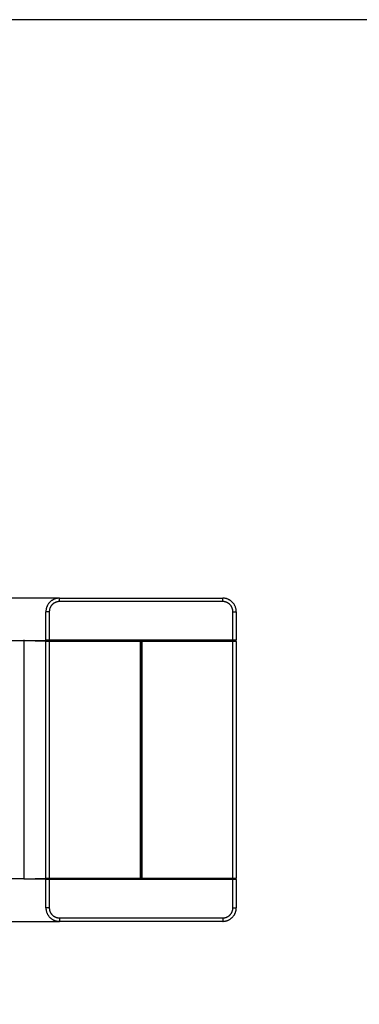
# Model space of a CAD drawing. Header units: millimetres. Extents: x -1470 to 7470, y -12049 to 6674.
# Tile 53 of 59: x 3563 to 4562, y 3780 to 6674. Entities that reach past the tile are written whole.
import ezdxf

# ---------------------------------------------------------------- set-up
doc = ezdxf.new("R2010")
doc.units = ezdxf.units.MM
doc.header["$LTSCALE"] = 10
doc.layers.get('0').update_dxf_attribs({"true_color": 0x000000})

msp = doc.modelspace()

# ---------------------------------------------------------------- linework, layer by layer
at = {"color": 1, "true_color": 0xff0000}
msp.add_lwpolyline([(-1470.5, 886.2), (7470.5, 886.2), (7470.5, 6674.2), (-1470.5, 6674.2)], close=True, dxfattribs=at)
at = {"color": 18, "linetype": 'Continuous', "lineweight": 25, "true_color": 0x000000}
for points in [[(3680, 4974), (2935.4, 4974)], [(3680, 4974), (3678.6, 4974), (3677.3, 4973.9), (3675.9, 4973.8), (3674.6, 4973.6), (3673.2, 4973.4), (3671.9, 4973.2), (3670.5, 4972.9), (3669.2, 4972.5), (3667.9, 4972.1), (3666.6, 4971.7), (3665.3, 4971.2), (3664.1, 4970.7), (3662.8, 4970.1), (3661.6, 4969.5), (3660.4, 4968.9), (3659.2, 4968.2), (3658.1, 4967.4), (3656.9, 4966.7), (3655.8, 4965.9), (3654.8, 4965), (3653.7, 4964.1), (3652.7, 4963.2), (3651.7, 4962.3), (3650.8, 4961.3), (3649.9, 4960.3), (3649, 4959.2), (3648.1, 4958.2), (3647.3, 4957.1), (3646.6, 4955.9), (3645.8, 4954.8), (3645.1, 4953.6), (3644.5, 4952.4), (3643.9, 4951.2), (3643.3, 4949.9), (3642.8, 4948.7), (3642.3, 4947.4), (3641.9, 4946.1), (3641.5, 4944.8), (3641.1, 4943.5), (3640.8, 4942.1), (3640.6, 4940.8), (3640.4, 4939.4), (3640.2, 4938.1), (3640.1, 4936.7), (3640, 4935.4), (3640, 4934)], [(3680, 4964), (3679, 4964), (3678, 4963.9), (3676.9, 4963.8), (3675.9, 4963.7), (3674.9, 4963.6), (3673.9, 4963.4), (3672.9, 4963.1), (3671.9, 4962.9), (3670.9, 4962.6), (3670, 4962.3), (3669, 4961.9), (3668, 4961.5), (3667.1, 4961.1), (3666.2, 4960.6), (3665.3, 4960.1), (3664.4, 4959.6), (3663.5, 4959.1), (3662.7, 4958.5), (3661.9, 4957.9), (3661.1, 4957.3), (3660.3, 4956.6), (3659.5, 4955.9), (3658.8, 4955.2), (3658.1, 4954.5), (3657.4, 4953.7), (3656.7, 4952.9), (3656.1, 4952.1), (3655.5, 4951.3), (3654.9, 4950.5), (3654.4, 4949.6), (3653.8, 4948.7), (3653.4, 4947.8), (3652.9, 4946.9), (3652.5, 4946), (3652.1, 4945), (3651.7, 4944), (3651.4, 4943.1), (3651.1, 4942.1), (3650.9, 4941.1), (3650.6, 4940.1), (3650.4, 4939.1), (3650.3, 4938.1), (3650.2, 4937.1), (3650.1, 4936), (3650, 4935), (3650, 4934)], [(3680, 4974), (4160, 4974)], [(3680, 4964), (3680, 4974)], [(4160, 4964), (3680, 4964)], [(4200, 4934), (4200, 4935.4), (4199.9, 4936.7), (4199.8, 4938.1), (4199.6, 4939.4), (4199.4, 4940.8), (4199.2, 4942.1), (4198.9, 4943.5), (4198.5, 4944.8), (4198.1, 4946.1), (4197.7, 4947.4), (4197.2, 4948.7), (4196.7, 4949.9), (4196.1, 4951.2), (4195.5, 4952.4), (4194.9, 4953.6), (4194.2, 4954.8), (4193.4, 4955.9), (4192.7, 4957.1), (4191.9, 4958.2), (4191, 4959.2), (4190.1, 4960.3), (4189.2, 4961.3), (4188.3, 4962.3), (4187.3, 4963.2), (4186.3, 4964.1), (4185.2, 4965), (4184.2, 4965.9), (4183.1, 4966.7), (4181.9, 4967.4), (4180.8, 4968.2), (4179.6, 4968.9), (4178.4, 4969.5), (4177.2, 4970.1), (4175.9, 4970.7), (4174.7, 4971.2), (4173.4, 4971.7), (4172.1, 4972.1), (4170.8, 4972.5), (4169.5, 4972.9), (4168.1, 4973.2), (4166.8, 4973.4), (4165.4, 4973.6), (4164.1, 4973.8), (4162.7, 4973.9), (4161.4, 4974), (4160, 4974)], [(4160, 4964), (4160, 4974)], [(4190, 4934), (4190, 4935), (4189.9, 4936), (4189.8, 4937.1), (4189.7, 4938.1), (4189.6, 4939.1), (4189.4, 4940.1), (4189.1, 4941.1), (4188.9, 4942.1), (4188.6, 4943.1), (4188.3, 4944), (4187.9, 4945), (4187.5, 4946), (4187.1, 4946.9), (4186.6, 4947.8), (4186.1, 4948.7), (4185.6, 4949.6), (4185.1, 4950.5), (4184.5, 4951.3), (4183.9, 4952.1), (4183.3, 4952.9), (4182.6, 4953.7), (4181.9, 4954.5), (4181.2, 4955.2), (4180.5, 4955.9), (4179.7, 4956.6), (4178.9, 4957.3), (4178.1, 4957.9), (4177.3, 4958.5), (4176.5, 4959.1), (4175.6, 4959.6), (4174.7, 4960.1), (4173.8, 4960.6), (4172.9, 4961.1), (4172, 4961.5), (4171, 4961.9), (4170, 4962.3), (4169.1, 4962.6), (4168.1, 4962.9), (4167.1, 4963.1), (4166.1, 4963.4), (4165.1, 4963.6), (4164.1, 4963.7), (4163.1, 4963.8), (4162, 4963.9), (4161, 4964), (4160, 4964)], [(3640, 4851), (3640, 4934)], [(3650, 4934), (3640, 4934)], [(3650, 4934), (3650, 4851)], [(4190, 4934), (4200, 4934)], [(4190, 4851), (4190, 4934)], [(4200, 4934), (4200, 4851)], [(3575, 4849), (3525, 4849)], [(3575, 4851), (3575, 4849)], [(3642, 4849), (3575, 4849)], [(3577, 4849), (3576.9, 4849), (3576.9, 4849), (3576.8, 4849), (3576.7, 4849), (3576.7, 4849), (3576.6, 4849), (3576.5, 4848.9), (3576.4, 4848.9), (3576.4, 4848.9), (3576.3, 4848.9), (3576.3, 4848.9), (3576.2, 4848.8), (3576.1, 4848.8), (3576.1, 4848.8), (3576, 4848.7), (3575.9, 4848.7), (3575.9, 4848.7), (3575.8, 4848.6), (3575.8, 4848.6), (3575.7, 4848.5), (3575.7, 4848.5), (3575.6, 4848.4), (3575.6, 4848.4), (3575.5, 4848.3), (3575.5, 4848.3), (3575.4, 4848.2), (3575.4, 4848.2), (3575.3, 4848.1), (3575.3, 4848.1), (3575.3, 4848), (3575.2, 4847.9), (3575.2, 4847.9), (3575.2, 4847.8), (3575.1, 4847.7), (3575.1, 4847.7), (3575.1, 4847.6), (3575.1, 4847.6), (3575.1, 4847.5), (3575, 4847.4), (3575, 4847.3), (3575, 4847.3), (3575, 4847.2), (3575, 4847.1), (3575, 4847.1), (3575, 4847)], [(3575, 4847), (3575, 4224)], [(3608.5, 4849), (3642, 4849)], [(3640, 4851), (3640, 4850.9), (3640, 4850.9), (3640, 4850.8), (3640, 4850.7), (3640, 4850.7), (3640, 4850.6), (3640.1, 4850.5), (3640.1, 4850.5), (3640.1, 4850.4), (3640.1, 4850.3), (3640.1, 4850.3), (3640.2, 4850.2), (3640.2, 4850.1), (3640.2, 4850.1), (3640.3, 4850), (3640.3, 4850), (3640.3, 4849.9), (3640.4, 4849.8), (3640.4, 4849.8), (3640.4, 4849.7), (3640.5, 4849.7), (3640.5, 4849.6), (3640.6, 4849.6), (3640.6, 4849.5), (3640.7, 4849.5), (3640.7, 4849.4), (3640.8, 4849.4), (3640.8, 4849.4), (3640.9, 4849.3), (3641, 4849.3), (3641, 4849.3), (3641.1, 4849.2), (3641.1, 4849.2), (3641.2, 4849.2), (3641.3, 4849.1), (3641.3, 4849.1), (3641.4, 4849.1), (3641.5, 4849.1), (3641.5, 4849.1), (3641.6, 4849), (3641.7, 4849), (3641.7, 4849), (3641.8, 4849), (3641.9, 4849), (3641.9, 4849), (3642, 4849)], [(3640, 4851), (3650, 4851)], [(3642, 4849), (3641.9, 4849), (3641.9, 4849), (3641.8, 4849), (3641.7, 4849), (3641.7, 4849), (3641.6, 4849), (3641.5, 4848.9), (3641.5, 4848.9), (3641.4, 4848.9), (3641.3, 4848.9), (3641.3, 4848.9), (3641.2, 4848.8), (3641.1, 4848.8), (3641.1, 4848.8), (3641, 4848.7), (3641, 4848.7), (3640.9, 4848.7), (3640.8, 4848.6), (3640.8, 4848.6), (3640.7, 4848.6), (3640.7, 4848.5), (3640.6, 4848.5), (3640.6, 4848.4), (3640.5, 4848.4), (3640.5, 4848.3), (3640.4, 4848.3), (3640.4, 4848.2), (3640.4, 4848.2), (3640.3, 4848.1), (3640.3, 4848), (3640.3, 4848), (3640.2, 4847.9), (3640.2, 4847.9), (3640.2, 4847.8), (3640.1, 4847.7), (3640.1, 4847.7), (3640.1, 4847.6), (3640.1, 4847.5), (3640.1, 4847.5), (3640, 4847.4), (3640, 4847.3), (3640, 4847.3), (3640, 4847.2), (3640, 4847.1), (3640, 4847.1), (3640, 4847)], [(3640, 4151), (3640, 4847)], [(3650, 4847), (3640, 4847)], [(3650, 4849), (3642, 4849)], [(3650, 4851), (4190, 4851)], [(3650, 4849), (3650, 4851)], [(3650, 4849), (3650, 4847)], [(3650, 4849), (3918, 4849)], [(4190, 4849), (3650, 4849)], [(3650, 4847), (3650, 4151)], [(3918, 4847), (3650, 4847)], [(3920, 4847), (3920, 4847.1), (3920, 4847.1), (3920, 4847.2), (3920, 4847.3), (3920, 4847.3), (3920, 4847.4), (3919.9, 4847.5), (3919.9, 4847.5), (3919.9, 4847.6), (3919.9, 4847.7), (3919.9, 4847.7), (3919.8, 4847.8), (3919.8, 4847.9), (3919.8, 4847.9), (3919.7, 4848), (3919.7, 4848), (3919.7, 4848.1), (3919.6, 4848.2), (3919.6, 4848.2), (3919.6, 4848.3), (3919.5, 4848.3), (3919.5, 4848.4), (3919.4, 4848.4), (3919.4, 4848.5), (3919.3, 4848.5), (3919.3, 4848.6), (3919.2, 4848.6), (3919.2, 4848.6), (3919.1, 4848.7), (3919, 4848.7), (3919, 4848.7), (3918.9, 4848.8), (3918.9, 4848.8), (3918.8, 4848.8), (3918.7, 4848.9), (3918.7, 4848.9), (3918.6, 4848.9), (3918.5, 4848.9), (3918.5, 4848.9), (3918.4, 4849), (3918.3, 4849), (3918.3, 4849), (3918.2, 4849), (3918.1, 4849), (3918.1, 4849), (3918, 4849)], [(3918, 4849), (3918, 4847)], [(3920, 4847), (3918, 4847)], [(3918, 4151), (3918, 4847)], [(3922, 4849), (3921.9, 4849), (3921.9, 4849), (3921.8, 4849), (3921.7, 4849), (3921.7, 4849), (3921.6, 4849), (3921.5, 4848.9), (3921.5, 4848.9), (3921.4, 4848.9), (3921.3, 4848.9), (3921.3, 4848.9), (3921.2, 4848.8), (3921.1, 4848.8), (3921.1, 4848.8), (3921, 4848.7), (3921, 4848.7), (3920.9, 4848.7), (3920.8, 4848.6), (3920.8, 4848.6), (3920.7, 4848.6), (3920.7, 4848.5), (3920.6, 4848.5), (3920.6, 4848.4), (3920.5, 4848.4), (3920.5, 4848.3), (3920.4, 4848.3), (3920.4, 4848.2), (3920.4, 4848.2), (3920.3, 4848.1), (3920.3, 4848), (3920.3, 4848), (3920.2, 4847.9), (3920.2, 4847.9), (3920.2, 4847.8), (3920.1, 4847.7), (3920.1, 4847.7), (3920.1, 4847.6), (3920.1, 4847.5), (3920.1, 4847.5), (3920, 4847.4), (3920, 4847.3), (3920, 4847.3), (3920, 4847.2), (3920, 4847.1), (3920, 4847.1), (3920, 4847)], [(3920, 4847), (3922, 4847)], [(3920, 4847), (3920, 4151)], [(3922, 4849), (4190, 4849)], [(3922, 4849), (3922, 4847)], [(4190, 4847), (3922, 4847)], [(3922, 4847), (3922, 4151)], [(4190, 4851), (4200, 4851)], [(4190, 4849), (4190, 4851)], [(4190, 4847), (4190, 4849)], [(4198, 4849), (4190, 4849)], [(4200, 4847), (4190, 4847)], [(4190, 4151), (4190, 4847)], [(4198, 4849), (4198.1, 4849), (4198.1, 4849), (4198.2, 4849), (4198.3, 4849), (4198.3, 4849), (4198.4, 4849), (4198.5, 4849.1), (4198.5, 4849.1), (4198.6, 4849.1), (4198.7, 4849.1), (4198.7, 4849.1), (4198.8, 4849.2), (4198.9, 4849.2), (4198.9, 4849.2), (4199, 4849.3), (4199, 4849.3), (4199.1, 4849.3), (4199.2, 4849.4), (4199.2, 4849.4), (4199.3, 4849.4), (4199.3, 4849.5), (4199.4, 4849.5), (4199.4, 4849.6), (4199.5, 4849.6), (4199.5, 4849.7), (4199.6, 4849.7), (4199.6, 4849.8), (4199.6, 4849.8), (4199.7, 4849.9), (4199.7, 4850), (4199.7, 4850), (4199.8, 4850.1), (4199.8, 4850.1), (4199.8, 4850.2), (4199.9, 4850.3), (4199.9, 4850.3), (4199.9, 4850.4), (4199.9, 4850.5), (4199.9, 4850.5), (4200, 4850.6), (4200, 4850.7), (4200, 4850.7), (4200, 4850.8), (4200, 4850.9), (4200, 4850.9), (4200, 4851)], [(4200, 4849), (4198, 4849)], [(4200, 4847), (4200, 4847.1), (4200, 4847.1), (4200, 4847.2), (4200, 4847.3), (4200, 4847.3), (4200, 4847.4), (4199.9, 4847.5), (4199.9, 4847.5), (4199.9, 4847.6), (4199.9, 4847.7), (4199.9, 4847.7), (4199.8, 4847.8), (4199.8, 4847.9), (4199.8, 4847.9), (4199.7, 4848), (4199.7, 4848), (4199.7, 4848.1), (4199.6, 4848.2), (4199.6, 4848.2), (4199.6, 4848.3), (4199.5, 4848.3), (4199.5, 4848.4), (4199.4, 4848.4), (4199.4, 4848.5), (4199.3, 4848.5), (4199.3, 4848.6), (4199.2, 4848.6), (4199.2, 4848.6), (4199.1, 4848.7), (4199, 4848.7), (4199, 4848.7), (4198.9, 4848.8), (4198.9, 4848.8), (4198.8, 4848.8), (4198.7, 4848.9), (4198.7, 4848.9), (4198.6, 4848.9), (4198.5, 4848.9), (4198.5, 4848.9), (4198.4, 4849), (4198.3, 4849), (4198.3, 4849), (4198.2, 4849), (4198.1, 4849), (4198.1, 4849), (4198, 4849)], [(4200, 4849), (4200, 4851)], [(4200, 4847), (4200, 4849)], [(4200, 4847), (4200, 4151)], [(3575, 4224), (3575, 4151)], [(3575, 4149), (3525, 4149)], [(3575, 4151), (3575, 4150.9), (3575, 4150.9), (3575, 4150.8), (3575, 4150.7), (3575, 4150.7), (3575, 4150.6), (3575.1, 4150.5), (3575.1, 4150.5), (3575.1, 4150.4), (3575.1, 4150.3), (3575.1, 4150.3), (3575.2, 4150.2), (3575.2, 4150.1), (3575.2, 4150.1), (3575.3, 4150), (3575.3, 4150), (3575.3, 4149.9), (3575.4, 4149.8), (3575.4, 4149.8), (3575.4, 4149.7), (3575.5, 4149.7), (3575.5, 4149.6), (3575.6, 4149.6), (3575.6, 4149.5), (3575.7, 4149.5), (3575.7, 4149.4), (3575.8, 4149.4), (3575.8, 4149.4), (3575.9, 4149.3), (3576, 4149.3), (3576, 4149.3), (3576.1, 4149.2), (3576.1, 4149.2), (3576.2, 4149.2), (3576.3, 4149.1), (3576.3, 4149.1), (3576.4, 4149.1), (3576.5, 4149.1), (3576.5, 4149.1), (3576.6, 4149), (3576.7, 4149), (3576.7, 4149), (3576.8, 4149), (3576.9, 4149), (3576.9, 4149), (3577, 4149)], [(3575, 4149), (3642, 4149)], [(3642, 4149), (3608.5, 4149)], [(3640, 4151), (3640, 4150.9), (3640, 4150.9), (3640, 4150.8), (3640, 4150.7), (3640, 4150.7), (3640, 4150.6), (3640.1, 4150.5), (3640.1, 4150.5), (3640.1, 4150.4), (3640.1, 4150.3), (3640.1, 4150.3), (3640.2, 4150.2), (3640.2, 4150.1), (3640.2, 4150.1), (3640.3, 4150), (3640.3, 4150), (3640.3, 4149.9), (3640.4, 4149.8), (3640.4, 4149.8), (3640.4, 4149.7), (3640.5, 4149.7), (3640.5, 4149.6), (3640.6, 4149.6), (3640.6, 4149.5), (3640.7, 4149.5), (3640.7, 4149.4), (3640.8, 4149.4), (3640.8, 4149.4), (3640.9, 4149.3), (3641, 4149.3), (3641, 4149.3), (3641.1, 4149.2), (3641.1, 4149.2), (3641.2, 4149.2), (3641.3, 4149.1), (3641.3, 4149.1), (3641.4, 4149.1), (3641.5, 4149.1), (3641.5, 4149.1), (3641.6, 4149), (3641.7, 4149), (3641.7, 4149), (3641.8, 4149), (3641.9, 4149), (3641.9, 4149), (3642, 4149)], [(3640, 4151), (3650, 4151)], [(3642, 4149), (3641.9, 4149), (3641.9, 4149), (3641.8, 4149), (3641.7, 4149), (3641.7, 4149), (3641.6, 4149), (3641.5, 4148.9), (3641.5, 4148.9), (3641.4, 4148.9), (3641.3, 4148.9), (3641.3, 4148.9), (3641.2, 4148.8), (3641.1, 4148.8), (3641.1, 4148.8), (3641, 4148.7), (3641, 4148.7), (3640.9, 4148.7), (3640.8, 4148.6), (3640.8, 4148.6), (3640.7, 4148.6), (3640.7, 4148.5), (3640.6, 4148.5), (3640.6, 4148.4), (3640.5, 4148.4), (3640.5, 4148.3), (3640.4, 4148.3), (3640.4, 4148.2), (3640.4, 4148.2), (3640.3, 4148.1), (3640.3, 4148), (3640.3, 4148), (3640.2, 4147.9), (3640.2, 4147.9), (3640.2, 4147.8), (3640.1, 4147.7), (3640.1, 4147.7), (3640.1, 4147.6), (3640.1, 4147.5), (3640.1, 4147.5), (3640, 4147.4), (3640, 4147.3), (3640, 4147.3), (3640, 4147.2), (3640, 4147.1), (3640, 4147.1), (3640, 4147)], [(3650, 4147), (3640, 4147)], [(3640, 4064), (3640, 4147)], [(3642, 4149), (3650, 4149)], [(3650, 4151), (3650, 4149)], [(3650, 4151), (3918, 4151)], [(3918, 4149), (3650, 4149)], [(3650, 4149), (3650, 4147)], [(3650, 4149), (4190, 4149)], [(4190, 4147), (3650, 4147)], [(3650, 4147), (3650, 4064)], [(3918, 4149), (3918.1, 4149), (3918.1, 4149), (3918.2, 4149), (3918.3, 4149), (3918.3, 4149), (3918.4, 4149), (3918.5, 4149.1), (3918.5, 4149.1), (3918.6, 4149.1), (3918.7, 4149.1), (3918.7, 4149.1), (3918.8, 4149.2), (3918.9, 4149.2), (3918.9, 4149.2), (3919, 4149.3), (3919, 4149.3), (3919.1, 4149.3), (3919.2, 4149.4), (3919.2, 4149.4), (3919.3, 4149.4), (3919.3, 4149.5), (3919.4, 4149.5), (3919.4, 4149.6), (3919.5, 4149.6), (3919.5, 4149.7), (3919.6, 4149.7), (3919.6, 4149.8), (3919.6, 4149.8), (3919.7, 4149.9), (3919.7, 4150), (3919.7, 4150), (3919.8, 4150.1), (3919.8, 4150.1), (3919.8, 4150.2), (3919.9, 4150.3), (3919.9, 4150.3), (3919.9, 4150.4), (3919.9, 4150.5), (3919.9, 4150.5), (3920, 4150.6), (3920, 4150.7), (3920, 4150.7), (3920, 4150.8), (3920, 4150.9), (3920, 4150.9), (3920, 4151)], [(3920, 4151), (3918, 4151)], [(3918, 4149), (3918, 4151)], [(3920, 4151), (3920, 4150.9), (3920, 4150.9), (3920, 4150.8), (3920, 4150.7), (3920, 4150.7), (3920, 4150.6), (3920.1, 4150.5), (3920.1, 4150.5), (3920.1, 4150.4), (3920.1, 4150.3), (3920.1, 4150.3), (3920.2, 4150.2), (3920.2, 4150.1), (3920.2, 4150.1), (3920.3, 4150), (3920.3, 4150), (3920.3, 4149.9), (3920.4, 4149.8), (3920.4, 4149.8), (3920.4, 4149.7), (3920.5, 4149.7), (3920.5, 4149.6), (3920.6, 4149.6), (3920.6, 4149.5), (3920.7, 4149.5), (3920.7, 4149.4), (3920.8, 4149.4), (3920.8, 4149.4), (3920.9, 4149.3), (3921, 4149.3), (3921, 4149.3), (3921.1, 4149.2), (3921.1, 4149.2), (3921.2, 4149.2), (3921.3, 4149.1), (3921.3, 4149.1), (3921.4, 4149.1), (3921.5, 4149.1), (3921.5, 4149.1), (3921.6, 4149), (3921.7, 4149), (3921.7, 4149), (3921.8, 4149), (3921.9, 4149), (3921.9, 4149), (3922, 4149)], [(3920, 4151), (3922, 4151)], [(3922, 4149), (3922, 4151)], [(3922, 4151), (4190, 4151)], [(4190, 4149), (3922, 4149)], [(4190, 4149), (4190, 4151)], [(4190, 4151), (4200, 4151)], [(4190, 4149), (4190, 4147)], [(4190, 4149), (4198, 4149)], [(4200, 4147), (4190, 4147)], [(4190, 4064), (4190, 4147)], [(4198, 4149), (4198.1, 4149), (4198.1, 4149), (4198.2, 4149), (4198.3, 4149), (4198.3, 4149), (4198.4, 4149), (4198.5, 4149.1), (4198.5, 4149.1), (4198.6, 4149.1), (4198.7, 4149.1), (4198.7, 4149.1), (4198.8, 4149.2), (4198.9, 4149.2), (4198.9, 4149.2), (4199, 4149.3), (4199, 4149.3), (4199.1, 4149.3), (4199.2, 4149.4), (4199.2, 4149.4), (4199.3, 4149.4), (4199.3, 4149.5), (4199.4, 4149.5), (4199.4, 4149.6), (4199.5, 4149.6), (4199.5, 4149.7), (4199.6, 4149.7), (4199.6, 4149.8), (4199.6, 4149.8), (4199.7, 4149.9), (4199.7, 4150), (4199.7, 4150), (4199.8, 4150.1), (4199.8, 4150.1), (4199.8, 4150.2), (4199.9, 4150.3), (4199.9, 4150.3), (4199.9, 4150.4), (4199.9, 4150.5), (4199.9, 4150.5), (4200, 4150.6), (4200, 4150.7), (4200, 4150.7), (4200, 4150.8), (4200, 4150.9), (4200, 4150.9), (4200, 4151)], [(4200, 4149), (4198, 4149)], [(4200, 4147), (4200, 4147.1), (4200, 4147.1), (4200, 4147.2), (4200, 4147.3), (4200, 4147.3), (4200, 4147.4), (4199.9, 4147.5), (4199.9, 4147.5), (4199.9, 4147.6), (4199.9, 4147.7), (4199.9, 4147.7), (4199.8, 4147.8), (4199.8, 4147.9), (4199.8, 4147.9), (4199.7, 4148), (4199.7, 4148), (4199.7, 4148.1), (4199.6, 4148.2), (4199.6, 4148.2), (4199.6, 4148.3), (4199.5, 4148.3), (4199.5, 4148.4), (4199.4, 4148.4), (4199.4, 4148.5), (4199.3, 4148.5), (4199.3, 4148.6), (4199.2, 4148.6), (4199.2, 4148.6), (4199.1, 4148.7), (4199, 4148.7), (4199, 4148.7), (4198.9, 4148.8), (4198.9, 4148.8), (4198.8, 4148.8), (4198.7, 4148.9), (4198.7, 4148.9), (4198.6, 4148.9), (4198.5, 4148.9), (4198.5, 4148.9), (4198.4, 4149), (4198.3, 4149), (4198.3, 4149), (4198.2, 4149), (4198.1, 4149), (4198.1, 4149), (4198, 4149)], [(4200, 4149), (4198.3, 4149)], [(4200, 4149), (4200, 4151)], [(4200, 4147), (4200, 4149)], [(4200, 4147), (4200, 4064)], [(3650, 4064), (3640, 4064)], [(3640, 4064), (3640, 4062.6), (3640.1, 4061.3), (3640.2, 4059.9), (3640.4, 4058.6), (3640.6, 4057.2), (3640.8, 4055.9), (3641.1, 4054.5), (3641.5, 4053.2), (3641.9, 4051.9), (3642.3, 4050.6), (3642.8, 4049.3), (3643.3, 4048.1), (3643.9, 4046.8), (3644.5, 4045.6), (3645.1, 4044.4), (3645.8, 4043.2), (3646.6, 4042.1), (3647.3, 4040.9), (3648.1, 4039.8), (3649, 4038.8), (3649.9, 4037.7), (3650.8, 4036.7), (3651.7, 4035.7), (3652.7, 4034.8), (3653.7, 4033.9), (3654.8, 4033), (3655.8, 4032.1), (3656.9, 4031.3), (3658.1, 4030.6), (3659.2, 4029.8), (3660.4, 4029.1), (3661.6, 4028.5), (3662.8, 4027.9), (3664.1, 4027.3), (3665.3, 4026.8), (3666.6, 4026.3), (3667.9, 4025.9), (3669.2, 4025.5), (3670.5, 4025.1), (3671.9, 4024.8), (3673.2, 4024.6), (3674.6, 4024.4), (3675.9, 4024.2), (3677.3, 4024.1), (3678.6, 4024), (3680, 4024)], [(3650, 4064), (3650, 4063), (3650.1, 4062), (3650.2, 4060.9), (3650.3, 4059.9), (3650.4, 4058.9), (3650.6, 4057.9), (3650.9, 4056.9), (3651.1, 4055.9), (3651.4, 4054.9), (3651.7, 4054), (3652.1, 4053), (3652.5, 4052), (3652.9, 4051.1), (3653.4, 4050.2), (3653.8, 4049.3), (3654.4, 4048.4), (3654.9, 4047.5), (3655.5, 4046.7), (3656.1, 4045.9), (3656.7, 4045.1), (3657.4, 4044.3), (3658.1, 4043.5), (3658.8, 4042.8), (3659.5, 4042.1), (3660.3, 4041.4), (3661.1, 4040.7), (3661.9, 4040.1), (3662.7, 4039.5), (3663.5, 4038.9), (3664.4, 4038.4), (3665.3, 4037.9), (3666.2, 4037.4), (3667.1, 4036.9), (3668, 4036.5), (3669, 4036.1), (3670, 4035.7), (3670.9, 4035.4), (3671.9, 4035.1), (3672.9, 4034.9), (3673.9, 4034.6), (3674.9, 4034.4), (3675.9, 4034.3), (3676.9, 4034.2), (3678, 4034.1), (3679, 4034), (3680, 4034)], [(4160, 4024), (4161.4, 4024), (4162.7, 4024.1), (4164.1, 4024.2), (4165.4, 4024.4), (4166.8, 4024.6), (4168.1, 4024.8), (4169.5, 4025.1), (4170.8, 4025.5), (4172.1, 4025.9), (4173.4, 4026.3), (4174.7, 4026.8), (4175.9, 4027.3), (4177.2, 4027.9), (4178.4, 4028.5), (4179.6, 4029.1), (4180.8, 4029.8), (4181.9, 4030.6), (4183.1, 4031.3), (4184.2, 4032.1), (4185.2, 4033), (4186.3, 4033.9), (4187.3, 4034.8), (4188.3, 4035.7), (4189.2, 4036.7), (4190.1, 4037.7), (4191, 4038.8), (4191.9, 4039.8), (4192.7, 4040.9), (4193.4, 4042.1), (4194.2, 4043.2), (4194.9, 4044.4), (4195.5, 4045.6), (4196.1, 4046.8), (4196.7, 4048.1), (4197.2, 4049.3), (4197.7, 4050.6), (4198.1, 4051.9), (4198.5, 4053.2), (4198.9, 4054.5), (4199.2, 4055.9), (4199.4, 4057.2), (4199.6, 4058.6), (4199.8, 4059.9), (4199.9, 4061.3), (4200, 4062.6), (4200, 4064)], [(4160, 4034), (4161, 4034), (4162, 4034.1), (4163.1, 4034.2), (4164.1, 4034.3), (4165.1, 4034.4), (4166.1, 4034.6), (4167.1, 4034.9), (4168.1, 4035.1), (4169.1, 4035.4), (4170, 4035.7), (4171, 4036.1), (4172, 4036.5), (4172.9, 4036.9), (4173.8, 4037.4), (4174.7, 4037.9), (4175.6, 4038.4), (4176.5, 4038.9), (4177.3, 4039.5), (4178.1, 4040.1), (4178.9, 4040.7), (4179.7, 4041.4), (4180.5, 4042.1), (4181.2, 4042.8), (4181.9, 4043.5), (4182.6, 4044.3), (4183.3, 4045.1), (4183.9, 4045.9), (4184.5, 4046.7), (4185.1, 4047.5), (4185.6, 4048.4), (4186.1, 4049.3), (4186.6, 4050.2), (4187.1, 4051.1), (4187.5, 4052), (4187.9, 4053), (4188.3, 4054), (4188.6, 4054.9), (4188.9, 4055.9), (4189.1, 4056.9), (4189.4, 4057.9), (4189.6, 4058.9), (4189.7, 4059.9), (4189.8, 4060.9), (4189.9, 4062), (4190, 4063), (4190, 4064)], [(4190, 4064), (4200, 4064)], [(1925, 4024), (3680, 4024)], [(3680, 4034), (3680, 4024)], [(3680, 4034), (4160, 4034)], [(4160, 4024), (3680, 4024)], [(4160, 4034), (4160, 4024)]]:
    msp.add_lwpolyline(points, dxfattribs=at)

doc.saveas('drawing.dxf')
